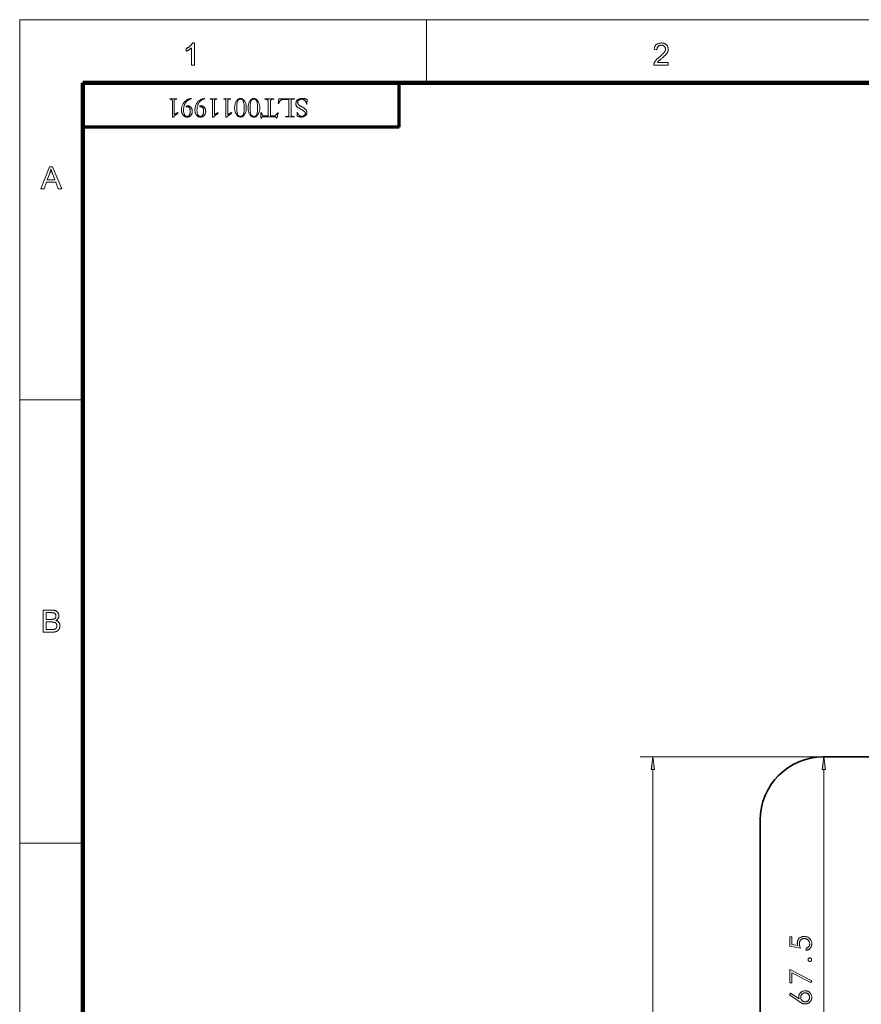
# Model space of a CAD drawing. Extents: x 0 to 1189, y 0 to 841.
# Tile 77 of 132: x 10 to 143, y 675 to 831. Entities that reach past the tile are written whole.
import ezdxf

# ---------------------------------------------------------------- set-up
doc = ezdxf.new("R2010")
doc.units = 0

msp = doc.modelspace()

# ---------------------------------------------------------------- linework, layer by layer
at = {"color": 7, "lineweight": 13}
for p, q in [((10, 831), (1179, 831)), ((10, 831), (10, 10)), ((70, 821.04), (20, 821.04)), ((70, 813.96), (20, 813.96)), ((136.98, 714.46), (108.1, 714.46)), ((110.1, 262.39), (110.1, 712.48)), ((137.17, 648.94), (137.17, 712.48))]:
    msp.add_line(p, q, dxfattribs=at)
at = {"color": 7, "lineweight": 13, "ltscale": 0.25}
for p, q in [((74.31, 821), (74.31, 831)), ((20, 770.92), (10, 770.92)), ((20, 700.83), (10, 700.83))]:
    msp.add_line(p, q, dxfattribs=at)
at = {"color": 7, "lineweight": 13, "ltscale": 0.17717}
for p, q in [((20, 813.96), (20, 821.04)), ((70, 813.96), (70, 821.04))]:
    msp.add_line(p, q, dxfattribs=at)
at = {"color": 7, "lineweight": 100}
for p, q in [((1169, 821), (20, 821)), ((20, 821), (20, 20))]:
    msp.add_line(p, q, dxfattribs=at)
at = {"color": 5, "lineweight": 70, "ltscale": 0.175}
msp.add_line((70, 814), (70, 821), dxfattribs=at)
at = {"color": 5, "lineweight": 70}
msp.add_line((70, 814), (20, 814), dxfattribs=at)
at = {"color": 7, "lineweight": 35}
for p, q in [((425.01, 714.46), (137.08, 714.46)), ((127.08, 270.41), (127.08, 704.46))]:
    msp.add_line(p, q, dxfattribs=at)
at = {"color": 7, "lineweight": 13}
for points in [[(37.62, 823.8), (37.19, 823.8), (37.19, 826.54), (37.16, 826.51), (37.12, 826.48), (37.09, 826.45), (37.05, 826.42), (37.01, 826.4), (36.97, 826.37), (36.92, 826.34), (36.88, 826.31), (36.83, 826.28), (36.78, 826.25), (36.73, 826.22), (36.68, 826.19), (36.63, 826.17), (36.59, 826.14), (36.54, 826.12), (36.5, 826.1), (36.45, 826.08), (36.41, 826.06), (36.37, 826.04), (36.33, 826.03), (36.33, 826.44), (36.4, 826.48), (36.47, 826.51), (36.54, 826.55), (36.6, 826.59), (36.67, 826.63), (36.73, 826.67), (36.79, 826.71), (36.85, 826.76), (36.9, 826.8), (36.96, 826.85), (37.01, 826.9), (37.06, 826.95), (37.11, 826.99), (37.15, 827.04), (37.19, 827.09), (37.23, 827.14), (37.26, 827.18), (37.29, 827.23), (37.32, 827.27), (37.34, 827.32), (37.62, 827.32)], [(112.57, 824.22), (112.57, 823.8), (110.26, 823.8), (110.26, 823.84), (110.26, 823.87), (110.26, 823.9), (110.26, 823.93), (110.27, 823.96), (110.27, 823.99), (110.28, 824.02), (110.29, 824.05), (110.3, 824.07), (110.31, 824.1), (110.33, 824.15), (110.35, 824.2), (110.37, 824.24), (110.39, 824.29), (110.42, 824.34), (110.45, 824.38), (110.48, 824.43), (110.52, 824.48), (110.55, 824.52), (110.59, 824.57), (110.63, 824.62), (110.67, 824.66), (110.72, 824.71), (110.77, 824.76), (110.83, 824.82), (110.89, 824.87), (110.95, 824.92), (111.01, 824.98), (111.08, 825.04), (111.15, 825.1), (111.26, 825.19), (111.37, 825.28), (111.46, 825.36), (111.55, 825.44), (111.63, 825.52), (111.7, 825.59), (111.77, 825.66), (111.83, 825.72), (111.88, 825.78), (111.92, 825.84), (111.96, 825.89), (112, 825.95), (112.03, 826), (112.05, 826.05), (112.07, 826.11), (112.09, 826.16), (112.11, 826.21), (112.12, 826.26), (112.12, 826.31), (112.12, 826.36), (112.12, 826.41), (112.12, 826.46), (112.11, 826.5), (112.09, 826.55), (112.08, 826.59), (112.06, 826.63), (112.03, 826.68), (112.01, 826.71), (111.98, 826.75), (111.94, 826.79), (111.9, 826.82), (111.86, 826.85), (111.82, 826.88), (111.78, 826.9), (111.73, 826.92), (111.68, 826.94), (111.63, 826.95), (111.58, 826.96), (111.52, 826.96), (111.47, 826.96), (111.4, 826.96), (111.35, 826.96), (111.29, 826.95), (111.24, 826.93), (111.19, 826.92), (111.14, 826.9), (111.09, 826.87), (111.05, 826.84), (111.01, 826.81), (110.97, 826.78), (110.93, 826.74), (110.9, 826.7), (110.87, 826.65), (110.85, 826.61), (110.83, 826.56), (110.81, 826.5), (110.8, 826.45), (110.79, 826.39), (110.78, 826.33), (110.78, 826.26), (110.34, 826.31), (110.35, 826.4), (110.37, 826.5), (110.39, 826.58), (110.41, 826.66), (110.45, 826.74), (110.48, 826.82), (110.52, 826.88), (110.57, 826.95), (110.62, 827.01), (110.68, 827.06), (110.74, 827.11), (110.81, 827.15), (110.88, 827.19), (110.95, 827.23), (111.03, 827.25), (111.11, 827.28), (111.19, 827.3), (111.28, 827.31), (111.38, 827.32), (111.47, 827.32), (111.57, 827.32), (111.67, 827.31), (111.76, 827.29), (111.84, 827.27), (111.93, 827.25), (112, 827.22), (112.08, 827.18), (112.15, 827.14), (112.21, 827.09), (112.27, 827.04), (112.33, 826.98), (112.38, 826.92), (112.42, 826.86), (112.46, 826.8), (112.49, 826.73), (112.52, 826.66), (112.54, 826.58), (112.55, 826.51), (112.56, 826.43), (112.57, 826.35), (112.56, 826.31), (112.56, 826.26), (112.56, 826.22), (112.55, 826.18), (112.54, 826.14), (112.53, 826.1), (112.52, 826.06), (112.51, 826.02), (112.5, 825.98), (112.48, 825.93), (112.46, 825.89), (112.44, 825.85), (112.42, 825.81), (112.39, 825.77), (112.37, 825.73), (112.34, 825.68), (112.3, 825.64), (112.27, 825.6), (112.23, 825.55), (112.19, 825.51), (112.15, 825.46), (112.1, 825.41), (112.05, 825.36), (111.99, 825.3), (111.93, 825.24), (111.86, 825.18), (111.79, 825.11), (111.71, 825.04), (111.62, 824.97), (111.53, 824.89), (111.46, 824.83), (111.39, 824.77), (111.32, 824.72), (111.27, 824.66), (111.21, 824.62), (111.17, 824.58), (111.13, 824.54), (111.09, 824.51), (111.06, 824.48), (111.04, 824.45), (111.01, 824.43), (110.99, 824.4), (110.97, 824.38), (110.95, 824.36), (110.94, 824.33), (110.92, 824.31), (110.9, 824.29), (110.88, 824.26), (110.87, 824.24), (110.85, 824.22)], [(33.77, 818.49), (33.82, 818.49), (33.87, 818.49), (33.92, 818.49), (33.97, 818.48), (34.02, 818.48), (34.07, 818.48), (34.13, 818.48), (34.18, 818.48), (34.24, 818.48), (34.3, 818.48), (34.36, 818.48), (34.41, 818.48), (34.47, 818.48), (34.53, 818.48), (34.58, 818.48), (34.63, 818.48), (34.68, 818.49), (34.73, 818.49), (34.78, 818.49), (34.83, 818.49), (34.83, 818.42), (34.59, 818.38), (34.56, 818.37), (34.54, 818.36), (34.51, 818.35), (34.49, 818.34), (34.47, 818.32), (34.46, 818.3), (34.45, 818.28), (34.44, 818.26), (34.44, 818.23), (34.43, 818.2), (34.43, 815.97), (34.97, 816.32), (35.04, 816.23), (34.97, 816.19), (34.91, 816.14), (34.84, 816.09), (34.77, 816.03), (34.69, 815.97), (34.62, 815.91), (34.54, 815.84), (34.46, 815.77), (34.37, 815.69), (34.29, 815.61), (34.14, 815.61), (34.14, 818.2), (34.13, 818.23), (34.13, 818.26), (34.12, 818.28), (34.11, 818.31), (34.1, 818.33), (34.08, 818.34), (34.06, 818.36), (34.03, 818.37), (34.01, 818.38), (33.98, 818.38), (33.77, 818.42)], [(36.31, 817.31), (36.34, 817.33), (36.36, 817.34), (36.39, 817.35), (36.42, 817.36), (36.44, 817.36), (36.47, 817.37), (36.5, 817.37), (36.52, 817.38), (36.55, 817.38), (36.58, 817.38), (36.64, 817.38), (36.69, 817.37), (36.75, 817.36), (36.8, 817.34), (36.85, 817.32), (36.9, 817.29), (36.95, 817.26), (37, 817.22), (37.04, 817.18), (37.08, 817.13), (37.13, 817.08), (37.16, 817.02), (37.19, 816.97), (37.22, 816.91), (37.25, 816.85), (37.26, 816.78), (37.28, 816.72), (37.29, 816.65), (37.3, 816.58), (37.3, 816.51), (37.3, 816.43), (37.29, 816.36), (37.28, 816.29), (37.26, 816.22), (37.24, 816.16), (37.21, 816.09), (37.18, 816.03), (37.14, 815.98), (37.1, 815.92), (37.05, 815.87), (37, 815.82), (36.95, 815.77), (36.9, 815.73), (36.84, 815.7), (36.78, 815.67), (36.72, 815.65), (36.66, 815.63), (36.6, 815.62), (36.53, 815.61), (36.46, 815.61), (36.38, 815.61), (36.31, 815.62), (36.24, 815.63), (36.17, 815.66), (36.11, 815.68), (36.05, 815.72), (35.99, 815.76), (35.93, 815.81), (35.88, 815.86), (35.83, 815.92), (35.78, 815.98), (35.74, 816.05), (35.71, 816.12), (35.68, 816.2), (35.65, 816.28), (35.63, 816.36), (35.61, 816.45), (35.6, 816.54), (35.59, 816.63), (35.59, 816.73), (35.59, 816.87), (35.61, 817), (35.63, 817.13), (35.66, 817.26), (35.7, 817.38), (35.74, 817.51), (35.8, 817.62), (35.86, 817.73), (35.94, 817.84), (36.02, 817.95), (36.1, 818.05), (36.2, 818.14), (36.29, 818.22), (36.4, 818.3), (36.5, 818.36), (36.62, 818.42), (36.73, 818.47), (36.86, 818.51), (36.98, 818.54), (37.11, 818.57), (37.13, 818.47), (37.02, 818.44), (36.91, 818.41), (36.81, 818.37), (36.71, 818.32), (36.62, 818.26), (36.53, 818.2), (36.45, 818.13), (36.37, 818.05), (36.3, 817.97), (36.23, 817.87), (36.17, 817.78), (36.12, 817.67), (36.07, 817.57), (36.03, 817.45), (35.99, 817.34), (35.96, 817.22), (35.94, 817.09), (35.92, 816.96), (35.91, 816.83), (35.91, 816.69), (35.91, 816.6), (35.92, 816.51), (35.92, 816.42), (35.94, 816.35), (35.95, 816.27), (35.97, 816.2), (35.99, 816.13), (36.01, 816.07), (36.04, 816.01), (36.07, 815.96), (36.1, 815.91), (36.14, 815.87), (36.17, 815.83), (36.21, 815.8), (36.26, 815.77), (36.3, 815.75), (36.35, 815.73), (36.39, 815.72), (36.45, 815.71), (36.5, 815.71), (36.54, 815.71), (36.58, 815.72), (36.62, 815.73), (36.65, 815.74), (36.69, 815.76), (36.72, 815.79), (36.75, 815.82), (36.78, 815.85), (36.81, 815.89), (36.84, 815.94), (36.86, 815.98), (36.88, 816.04), (36.9, 816.09), (36.92, 816.15), (36.94, 816.2), (36.95, 816.27), (36.96, 816.33), (36.96, 816.4), (36.97, 816.47), (36.97, 816.55), (36.97, 816.61), (36.96, 816.67), (36.96, 816.72), (36.95, 816.78), (36.94, 816.83), (36.92, 816.88), (36.91, 816.92), (36.89, 816.97), (36.87, 817.01), (36.84, 817.05), (36.82, 817.09), (36.79, 817.12), (36.76, 817.15), (36.73, 817.17), (36.7, 817.19), (36.66, 817.21), (36.62, 817.22), (36.59, 817.23), (36.55, 817.24), (36.51, 817.24), (36.49, 817.24), (36.48, 817.24), (36.46, 817.24), (36.45, 817.24), (36.43, 817.23), (36.42, 817.23), (36.4, 817.23), (36.39, 817.23), (36.37, 817.22), (36.35, 817.22)], [(38.43, 817.31), (38.46, 817.33), (38.49, 817.34), (38.51, 817.35), (38.54, 817.36), (38.57, 817.36), (38.59, 817.37), (38.62, 817.37), (38.65, 817.38), (38.67, 817.38), (38.7, 817.38), (38.76, 817.38), (38.81, 817.37), (38.87, 817.36), (38.92, 817.34), (38.97, 817.32), (39.02, 817.29), (39.07, 817.26), (39.12, 817.22), (39.16, 817.18), (39.21, 817.13), (39.25, 817.08), (39.28, 817.02), (39.32, 816.97), (39.34, 816.91), (39.37, 816.85), (39.39, 816.78), (39.4, 816.72), (39.41, 816.65), (39.42, 816.58), (39.42, 816.51), (39.42, 816.43), (39.41, 816.36), (39.4, 816.29), (39.38, 816.22), (39.36, 816.16), (39.33, 816.09), (39.3, 816.03), (39.26, 815.98), (39.22, 815.92), (39.18, 815.87), (39.13, 815.82), (39.08, 815.77), (39.02, 815.73), (38.96, 815.7), (38.91, 815.67), (38.85, 815.65), (38.78, 815.63), (38.72, 815.62), (38.65, 815.61), (38.58, 815.61), (38.51, 815.61), (38.43, 815.62), (38.36, 815.63), (38.29, 815.66), (38.23, 815.68), (38.17, 815.72), (38.11, 815.76), (38.05, 815.81), (38, 815.86), (37.95, 815.92), (37.91, 815.98), (37.86, 816.05), (37.83, 816.12), (37.8, 816.2), (37.77, 816.28), (37.75, 816.36), (37.73, 816.45), (37.72, 816.54), (37.71, 816.63), (37.71, 816.73), (37.72, 816.87), (37.73, 817), (37.75, 817.13), (37.78, 817.26), (37.82, 817.38), (37.86, 817.51), (37.92, 817.62), (37.98, 817.73), (38.06, 817.84), (38.14, 817.95), (38.23, 818.05), (38.32, 818.14), (38.42, 818.22), (38.52, 818.3), (38.63, 818.36), (38.74, 818.42), (38.86, 818.47), (38.98, 818.51), (39.1, 818.54), (39.24, 818.57), (39.25, 818.47), (39.14, 818.44), (39.03, 818.41), (38.93, 818.37), (38.83, 818.32), (38.74, 818.26), (38.65, 818.2), (38.57, 818.13), (38.5, 818.05), (38.42, 817.97), (38.36, 817.87), (38.29, 817.78), (38.24, 817.67), (38.19, 817.57), (38.15, 817.45), (38.11, 817.34), (38.08, 817.22), (38.06, 817.09), (38.05, 816.96), (38.04, 816.83), (38.03, 816.69), (38.03, 816.6), (38.04, 816.51), (38.05, 816.42), (38.06, 816.35), (38.07, 816.27), (38.09, 816.2), (38.11, 816.13), (38.13, 816.07), (38.16, 816.01), (38.19, 815.96), (38.22, 815.91), (38.26, 815.87), (38.3, 815.83), (38.34, 815.8), (38.38, 815.77), (38.42, 815.75), (38.47, 815.73), (38.52, 815.72), (38.57, 815.71), (38.62, 815.71), (38.66, 815.71), (38.7, 815.72), (38.74, 815.73), (38.77, 815.74), (38.81, 815.76), (38.84, 815.79), (38.87, 815.82), (38.9, 815.85), (38.93, 815.89), (38.96, 815.94), (38.98, 815.98), (39.01, 816.04), (39.03, 816.09), (39.04, 816.15), (39.06, 816.2), (39.07, 816.27), (39.08, 816.33), (39.09, 816.4), (39.09, 816.47), (39.09, 816.55), (39.09, 816.61), (39.09, 816.67), (39.08, 816.72), (39.07, 816.78), (39.06, 816.83), (39.05, 816.88), (39.03, 816.92), (39.01, 816.97), (38.99, 817.01), (38.96, 817.05), (38.94, 817.09), (38.91, 817.12), (38.88, 817.15), (38.85, 817.17), (38.82, 817.19), (38.78, 817.21), (38.75, 817.22), (38.71, 817.23), (38.67, 817.24), (38.63, 817.24), (38.61, 817.24), (38.6, 817.24), (38.59, 817.24), (38.57, 817.24), (38.55, 817.23), (38.54, 817.23), (38.52, 817.23), (38.51, 817.23), (38.49, 817.22), (38.48, 817.22)], [(40.14, 818.49), (40.18, 818.49), (40.23, 818.49), (40.28, 818.49), (40.33, 818.48), (40.39, 818.48), (40.44, 818.48), (40.49, 818.48), (40.55, 818.48), (40.61, 818.48), (40.67, 818.48), (40.72, 818.48), (40.78, 818.48), (40.84, 818.48), (40.89, 818.48), (40.95, 818.48), (41, 818.48), (41.05, 818.49), (41.1, 818.49), (41.15, 818.49), (41.2, 818.49), (41.2, 818.42), (40.96, 818.38), (40.93, 818.37), (40.9, 818.36), (40.88, 818.35), (40.86, 818.34), (40.84, 818.32), (40.83, 818.3), (40.82, 818.28), (40.81, 818.26), (40.8, 818.23), (40.8, 818.2), (40.8, 815.97), (41.34, 816.32), (41.4, 816.23), (41.34, 816.19), (41.27, 816.14), (41.2, 816.09), (41.13, 816.03), (41.06, 815.97), (40.98, 815.91), (40.9, 815.84), (40.82, 815.77), (40.74, 815.69), (40.65, 815.61), (40.5, 815.61), (40.5, 818.2), (40.5, 818.23), (40.5, 818.26), (40.49, 818.28), (40.48, 818.31), (40.46, 818.33), (40.45, 818.34), (40.43, 818.36), (40.4, 818.37), (40.37, 818.38), (40.34, 818.38), (40.14, 818.42)], [(42.26, 818.49), (42.31, 818.49), (42.35, 818.49), (42.4, 818.49), (42.46, 818.48), (42.51, 818.48), (42.56, 818.48), (42.62, 818.48), (42.67, 818.48), (42.73, 818.48), (42.79, 818.48), (42.85, 818.48), (42.9, 818.48), (42.96, 818.48), (43.01, 818.48), (43.07, 818.48), (43.12, 818.48), (43.17, 818.49), (43.22, 818.49), (43.27, 818.49), (43.32, 818.49), (43.32, 818.42), (43.08, 818.38), (43.05, 818.37), (43.02, 818.36), (43, 818.35), (42.98, 818.34), (42.96, 818.32), (42.95, 818.3), (42.94, 818.28), (42.93, 818.26), (42.93, 818.23), (42.92, 818.2), (42.92, 815.97), (43.46, 816.32), (43.53, 816.23), (43.46, 816.19), (43.4, 816.14), (43.33, 816.09), (43.26, 816.03), (43.18, 815.97), (43.11, 815.91), (43.03, 815.84), (42.94, 815.77), (42.86, 815.69), (42.77, 815.61), (42.62, 815.61), (42.62, 818.2), (42.62, 818.23), (42.62, 818.26), (42.61, 818.28), (42.6, 818.31), (42.59, 818.33), (42.57, 818.34), (42.55, 818.36), (42.52, 818.37), (42.5, 818.38), (42.47, 818.38), (42.26, 818.42)], [(44.91, 815.61), (44.84, 815.61), (44.77, 815.62), (44.7, 815.64), (44.63, 815.67), (44.56, 815.71), (44.5, 815.76), (44.44, 815.81), (44.38, 815.88), (44.32, 815.95), (44.27, 816.03), (44.21, 816.12), (44.17, 816.21), (44.13, 816.3), (44.09, 816.4), (44.06, 816.5), (44.04, 816.61), (44.02, 816.72), (44, 816.84), (43.99, 816.96), (43.99, 817.08), (43.99, 817.2), (44, 817.32), (44.02, 817.44), (44.04, 817.55), (44.06, 817.66), (44.09, 817.76), (44.13, 817.86), (44.17, 817.95), (44.21, 818.04), (44.27, 818.13), (44.32, 818.21), (44.38, 818.28), (44.44, 818.34), (44.5, 818.4), (44.56, 818.45), (44.63, 818.48), (44.7, 818.51), (44.77, 818.54), (44.84, 818.55), (44.91, 818.55), (44.99, 818.55), (45.06, 818.54), (45.12, 818.51), (45.19, 818.49), (45.26, 818.45), (45.32, 818.4), (45.38, 818.35), (45.44, 818.28), (45.5, 818.21), (45.56, 818.13), (45.61, 818.05), (45.66, 817.96), (45.7, 817.86), (45.74, 817.76), (45.77, 817.66), (45.79, 817.55), (45.81, 817.44), (45.83, 817.33), (45.83, 817.21), (45.84, 817.08), (45.83, 816.96), (45.83, 816.84), (45.81, 816.72), (45.79, 816.61), (45.77, 816.5), (45.74, 816.4), (45.7, 816.3), (45.66, 816.21), (45.62, 816.12), (45.56, 816.03), (45.51, 815.95), (45.45, 815.88), (45.39, 815.81), (45.33, 815.76), (45.26, 815.71), (45.2, 815.67), (45.13, 815.64), (45.06, 815.62), (44.99, 815.61)], [(44.91, 818.45), (44.85, 818.44), (44.79, 818.43), (44.73, 818.42), (44.68, 818.39), (44.63, 818.36), (44.59, 818.33), (44.55, 818.29), (44.51, 818.24), (44.48, 818.18), (44.45, 818.12), (44.43, 818.05), (44.4, 817.97), (44.38, 817.88), (44.37, 817.79), (44.35, 817.69), (44.34, 817.58), (44.33, 817.47), (44.33, 817.35), (44.32, 817.22), (44.32, 817.08), (44.32, 816.95), (44.33, 816.82), (44.33, 816.69), (44.34, 816.58), (44.35, 816.47), (44.37, 816.37), (44.38, 816.28), (44.4, 816.19), (44.43, 816.12), (44.45, 816.05), (44.48, 815.98), (44.51, 815.92), (44.55, 815.87), (44.59, 815.83), (44.63, 815.79), (44.68, 815.76), (44.73, 815.74), (44.79, 815.72), (44.85, 815.71), (44.91, 815.71), (44.98, 815.71), (45.04, 815.72), (45.1, 815.74), (45.15, 815.76), (45.2, 815.79), (45.24, 815.83), (45.28, 815.87), (45.32, 815.92), (45.35, 815.98), (45.38, 816.05), (45.4, 816.12), (45.42, 816.19), (45.44, 816.28), (45.46, 816.37), (45.48, 816.47), (45.49, 816.58), (45.5, 816.69), (45.5, 816.82), (45.51, 816.95), (45.51, 817.08), (45.5, 817.34), (45.48, 817.57), (45.45, 817.78), (45.41, 817.96), (45.36, 818.11), (45.29, 818.23), (45.22, 818.33), (45.13, 818.39), (45.03, 818.43)], [(47.04, 815.61), (46.96, 815.61), (46.89, 815.62), (46.82, 815.64), (46.75, 815.67), (46.69, 815.71), (46.62, 815.76), (46.56, 815.81), (46.5, 815.88), (46.44, 815.95), (46.39, 816.03), (46.34, 816.12), (46.29, 816.21), (46.25, 816.3), (46.21, 816.4), (46.18, 816.5), (46.16, 816.61), (46.14, 816.72), (46.12, 816.84), (46.12, 816.96), (46.11, 817.08), (46.12, 817.2), (46.12, 817.32), (46.14, 817.44), (46.16, 817.55), (46.18, 817.66), (46.21, 817.76), (46.25, 817.86), (46.29, 817.95), (46.34, 818.04), (46.39, 818.13), (46.44, 818.21), (46.5, 818.28), (46.56, 818.34), (46.62, 818.4), (46.69, 818.45), (46.75, 818.48), (46.82, 818.51), (46.89, 818.54), (46.96, 818.55), (47.04, 818.55), (47.11, 818.55), (47.18, 818.54), (47.25, 818.51), (47.31, 818.49), (47.38, 818.45), (47.44, 818.4), (47.5, 818.35), (47.56, 818.28), (47.62, 818.21), (47.68, 818.13), (47.73, 818.05), (47.78, 817.96), (47.82, 817.86), (47.86, 817.76), (47.89, 817.66), (47.91, 817.55), (47.93, 817.44), (47.95, 817.33), (47.96, 817.21), (47.96, 817.08), (47.96, 816.96), (47.95, 816.84), (47.94, 816.72), (47.92, 816.61), (47.89, 816.5), (47.86, 816.4), (47.83, 816.3), (47.78, 816.21), (47.74, 816.12), (47.69, 816.03), (47.63, 815.95), (47.57, 815.88), (47.51, 815.81), (47.45, 815.76), (47.39, 815.71), (47.32, 815.67), (47.25, 815.64), (47.18, 815.62), (47.11, 815.61)], [(47.04, 818.45), (46.97, 818.44), (46.91, 818.43), (46.85, 818.42), (46.8, 818.39), (46.75, 818.36), (46.71, 818.33), (46.67, 818.29), (46.63, 818.24), (46.6, 818.18), (46.57, 818.12), (46.55, 818.05), (46.53, 817.97), (46.51, 817.88), (46.49, 817.79), (46.48, 817.69), (46.46, 817.58), (46.46, 817.47), (46.45, 817.35), (46.45, 817.22), (46.44, 817.08), (46.45, 816.95), (46.45, 816.82), (46.46, 816.69), (46.46, 816.58), (46.48, 816.47), (46.49, 816.37), (46.51, 816.28), (46.53, 816.19), (46.55, 816.12), (46.57, 816.05), (46.6, 815.98), (46.63, 815.92), (46.67, 815.87), (46.71, 815.83), (46.75, 815.79), (46.8, 815.76), (46.85, 815.74), (46.91, 815.72), (46.97, 815.71), (47.04, 815.71), (47.1, 815.71), (47.16, 815.72), (47.22, 815.74), (47.27, 815.76), (47.32, 815.79), (47.36, 815.83), (47.4, 815.87), (47.44, 815.92), (47.47, 815.98), (47.5, 816.05), (47.53, 816.12), (47.55, 816.19), (47.57, 816.28), (47.58, 816.37), (47.6, 816.47), (47.61, 816.58), (47.62, 816.69), (47.62, 816.82), (47.63, 816.95), (47.63, 817.08), (47.62, 817.34), (47.61, 817.57), (47.58, 817.78), (47.53, 817.96), (47.48, 818.11), (47.42, 818.23), (47.34, 818.33), (47.25, 818.39), (47.15, 818.43)], [(50.7, 815.56), (50.7, 815.53), (50.69, 815.51), (50.68, 815.5), (50.68, 815.48), (50.67, 815.47), (50.66, 815.46), (50.66, 815.45), (50.65, 815.44), (50.64, 815.44), (50.63, 815.44), (50.63, 815.44), (50.62, 815.44), (50.61, 815.45), (50.61, 815.46), (50.6, 815.46), (50.59, 815.47), (50.58, 815.49), (50.57, 815.5), (50.56, 815.52), (50.55, 815.54), (50.54, 815.55), (50.53, 815.57), (50.52, 815.58), (50.52, 815.59), (50.51, 815.6), (50.5, 815.61), (50.49, 815.62), (50.49, 815.63), (50.48, 815.63), (50.47, 815.64), (50.46, 815.64), (50.45, 815.64), (50.44, 815.64), (50.43, 815.65), (50.42, 815.65), (50.4, 815.65), (50.39, 815.65), (50.37, 815.65), (50.35, 815.65), (50.33, 815.65), (48.58, 815.65), (48.55, 815.65), (48.52, 815.65), (48.49, 815.65), (48.47, 815.65), (48.45, 815.65), (48.42, 815.64), (48.41, 815.64), (48.39, 815.64), (48.38, 815.63), (48.37, 815.63), (48.36, 815.62), (48.35, 815.61), (48.34, 815.6), (48.33, 815.59), (48.32, 815.58), (48.31, 815.57), (48.3, 815.55), (48.29, 815.54), (48.28, 815.52), (48.27, 815.5), (48.27, 815.49), (48.26, 815.48), (48.25, 815.47), (48.25, 815.46), (48.24, 815.45), (48.23, 815.44), (48.23, 815.44), (48.22, 815.44), (48.21, 815.44), (48.2, 815.43), (48.19, 815.44), (48.18, 815.44), (48.17, 815.44), (48.17, 815.45), (48.16, 815.46), (48.15, 815.47), (48.15, 815.48), (48.15, 815.49), (48.15, 815.51), (48.15, 815.53), (48.15, 816.24), (48.15, 816.25), (48.16, 816.27), (48.16, 816.28), (48.16, 816.29), (48.16, 816.29), (48.17, 816.3), (48.17, 816.31), (48.18, 816.31), (48.18, 816.31), (48.19, 816.31), (48.2, 816.31), (48.21, 816.31), (48.22, 816.3), (48.23, 816.29), (48.24, 816.28), (48.24, 816.27), (48.25, 816.25), (48.26, 816.23), (48.27, 816.21), (48.27, 816.18), (48.28, 816.14), (48.29, 816.1), (48.3, 816.06), (48.32, 816.03), (48.33, 815.99), (48.34, 815.96), (48.35, 815.94), (48.37, 815.91), (48.38, 815.89), (48.39, 815.87), (48.41, 815.86), (48.43, 815.84), (48.45, 815.83), (48.48, 815.82), (48.51, 815.81), (48.54, 815.8), (48.58, 815.8), (48.62, 815.79), (48.66, 815.79), (48.71, 815.79), (49.27, 815.79), (49.27, 818.12), (49.27, 818.14), (49.27, 818.16), (49.27, 818.18), (49.27, 818.2), (49.26, 818.22), (49.26, 818.24), (49.26, 818.25), (49.25, 818.26), (49.25, 818.27), (49.24, 818.28), (49.24, 818.29), (49.23, 818.3), (49.22, 818.3), (49.21, 818.31), (49.2, 818.32), (49.18, 818.32), (49.17, 818.33), (49.15, 818.33), (49.14, 818.34), (49.12, 818.34), (48.77, 818.42), (48.77, 818.49), (48.82, 818.49), (48.87, 818.49), (48.93, 818.49), (48.99, 818.48), (49.06, 818.48), (49.13, 818.48), (49.21, 818.48), (49.29, 818.48), (49.38, 818.48), (49.47, 818.48), (49.59, 818.48), (49.69, 818.48), (49.79, 818.48), (49.87, 818.48), (49.95, 818.48), (50.01, 818.48), (50.07, 818.49), (50.11, 818.49), (50.15, 818.49), (50.18, 818.49), (50.18, 818.42), (49.86, 818.36), (49.83, 818.35), (49.81, 818.35), (49.79, 818.34), (49.77, 818.33), (49.75, 818.32), (49.74, 818.32), (49.72, 818.31), (49.71, 818.3), (49.7, 818.29), (49.69, 818.28), (49.68, 818.27), (49.67, 818.26), (49.67, 818.24), (49.66, 818.23), (49.66, 818.21), (49.65, 818.19), (49.65, 818.18), (49.65, 818.16), (49.65, 818.14), (49.65, 818.11), (49.65, 815.79), (50.2, 815.79), (50.23, 815.79), (50.26, 815.79), (50.29, 815.79), (50.31, 815.8), (50.34, 815.8), (50.36, 815.81), (50.39, 815.82), (50.41, 815.83), (50.43, 815.84), (50.45, 815.86), (50.47, 815.87), (50.49, 815.89), (50.51, 815.92), (50.54, 815.94), (50.57, 815.97), (50.59, 816.01), (50.62, 816.05), (50.66, 816.09), (50.69, 816.14), (50.72, 816.19), (50.74, 816.21), (50.76, 816.23), (50.77, 816.25), (50.78, 816.26), (50.79, 816.27), (50.81, 816.28), (50.82, 816.29), (50.83, 816.3), (50.83, 816.3), (50.84, 816.3), (50.85, 816.3), (50.85, 816.3), (50.85, 816.3), (50.86, 816.3), (50.86, 816.29), (50.86, 816.29), (50.86, 816.28), (50.86, 816.27), (50.86, 816.26), (50.86, 816.25), (50.86, 816.24), (50.86, 816.23), (50.86, 816.22), (50.86, 816.21), (50.86, 816.19), (50.86, 816.18), (50.85, 816.16), (50.85, 816.14), (50.85, 816.13), (50.84, 816.11)], [(52.54, 818.28), (52.54, 818.29), (52.54, 818.3), (52.54, 818.31), (52.54, 818.32), (52.54, 818.33), (52.54, 818.34), (52.53, 818.34), (52.53, 818.35), (52.53, 818.36), (52.52, 818.36), (52.52, 818.37), (52.51, 818.38), (52.51, 818.38), (52.5, 818.38), (52.49, 818.39), (52.48, 818.39), (52.46, 818.39), (52.45, 818.39), (52.43, 818.39), (52.42, 818.39), (52, 818.39), (51.92, 818.39), (51.85, 818.39), (51.78, 818.39), (51.72, 818.39), (51.67, 818.38), (51.62, 818.38), (51.57, 818.37), (51.53, 818.37), (51.5, 818.36), (51.47, 818.35), (51.44, 818.34), (51.41, 818.33), (51.38, 818.32), (51.36, 818.3), (51.33, 818.29), (51.3, 818.27), (51.27, 818.24), (51.25, 818.22), (51.22, 818.19), (51.19, 818.16), (51.16, 818.13), (51.13, 818.1), (51.11, 818.06), (51.08, 818.03), (51.06, 817.99), (51.03, 817.94), (51.01, 817.9), (50.98, 817.85), (50.96, 817.81), (50.94, 817.76), (50.87, 817.76), (51, 818.5), (51.08, 818.49), (51.17, 818.49), (51.27, 818.49), (51.37, 818.49), (51.49, 818.48), (51.62, 818.48), (51.75, 818.48), (51.9, 818.48), (52.05, 818.48), (52.22, 818.48), (52.4, 818.48), (52.56, 818.48), (52.72, 818.48), (52.86, 818.48), (52.99, 818.48), (53.1, 818.49), (53.21, 818.49), (53.3, 818.49), (53.37, 818.49), (53.44, 818.5), (53.44, 818.43), (53.03, 818.38), (53.01, 818.37), (52.99, 818.37), (52.97, 818.36), (52.95, 818.35), (52.94, 818.35), (52.93, 818.34), (52.92, 818.32), (52.91, 818.31), (52.91, 818.3), (52.91, 818.28), (52.91, 815.91), (52.91, 815.9), (52.91, 815.88), (52.91, 815.87), (52.91, 815.86), (52.92, 815.84), (52.92, 815.83), (52.92, 815.82), (52.93, 815.82), (52.93, 815.81), (52.94, 815.8), (52.95, 815.8), (52.95, 815.79), (52.96, 815.79), (52.97, 815.79), (52.98, 815.78), (52.99, 815.78), (53, 815.78), (53.01, 815.77), (53.02, 815.77), (53.03, 815.77), (53.38, 815.71), (53.38, 815.64), (53.32, 815.64), (53.26, 815.64), (53.19, 815.65), (53.11, 815.65), (53.02, 815.65), (52.92, 815.65), (52.82, 815.65), (52.7, 815.65), (52.58, 815.65), (52.44, 815.65), (52.39, 815.65), (52.34, 815.65), (52.29, 815.65), (52.24, 815.65), (52.2, 815.65), (52.16, 815.65), (52.12, 815.65), (52.09, 815.64), (52.06, 815.64), (52.04, 815.64), (52.04, 815.71), (52.43, 815.77), (52.44, 815.77), (52.45, 815.77), (52.46, 815.78), (52.47, 815.78), (52.48, 815.78), (52.49, 815.78), (52.5, 815.79), (52.51, 815.79), (52.51, 815.79), (52.52, 815.8), (52.52, 815.8), (52.53, 815.81), (52.53, 815.82), (52.53, 815.83), (52.54, 815.84), (52.54, 815.85), (52.54, 815.86), (52.54, 815.88), (52.54, 815.9), (52.54, 815.91)], [(53.95, 816.32), (53.98, 816.21), (54.02, 816.11), (54.06, 816.02), (54.12, 815.94), (54.18, 815.88), (54.25, 815.82), (54.33, 815.78), (54.41, 815.75), (54.5, 815.73), (54.6, 815.73), (54.65, 815.73), (54.7, 815.73), (54.74, 815.74), (54.79, 815.75), (54.83, 815.76), (54.87, 815.78), (54.91, 815.8), (54.94, 815.82), (54.98, 815.84), (55.01, 815.87), (55.04, 815.9), (55.07, 815.93), (55.1, 815.96), (55.12, 815.99), (55.14, 816.02), (55.15, 816.06), (55.16, 816.09), (55.17, 816.13), (55.18, 816.16), (55.18, 816.2), (55.18, 816.23), (55.17, 816.26), (55.16, 816.29), (55.16, 816.32), (55.14, 816.34), (55.13, 816.37), (55.11, 816.4), (55.09, 816.42), (55.07, 816.45), (55.04, 816.48), (55.01, 816.5), (54.98, 816.53), (54.94, 816.56), (54.89, 816.59), (54.84, 816.62), (54.78, 816.66), (54.72, 816.7), (54.65, 816.74), (54.57, 816.78), (54.49, 816.82), (54.41, 816.86), (54.33, 816.91), (54.25, 816.95), (54.18, 816.99), (54.12, 817.03), (54.06, 817.07), (54, 817.1), (53.95, 817.14), (53.91, 817.17), (53.87, 817.21), (53.83, 817.24), (53.8, 817.28), (53.77, 817.32), (53.74, 817.37), (53.72, 817.42), (53.71, 817.47), (53.69, 817.52), (53.68, 817.58), (53.68, 817.64), (53.67, 817.71), (53.68, 817.78), (53.69, 817.85), (53.7, 817.92), (53.72, 817.99), (53.74, 818.05), (53.77, 818.11), (53.8, 818.17), (53.84, 818.22), (53.89, 818.27), (53.94, 818.32), (53.99, 818.36), (54.05, 818.4), (54.12, 818.44), (54.18, 818.47), (54.26, 818.49), (54.33, 818.51), (54.41, 818.53), (54.5, 818.54), (54.59, 818.55), (54.68, 818.55), (54.77, 818.55), (54.85, 818.54), (54.94, 818.53), (55.02, 818.52), (55.1, 818.5), (55.18, 818.48), (55.26, 818.45), (55.33, 818.42), (55.41, 818.38), (55.48, 818.34), (55.43, 817.67), (55.37, 817.67), (55.36, 817.73), (55.34, 817.79), (55.33, 817.86), (55.3, 817.91), (55.28, 817.97), (55.25, 818.02), (55.22, 818.08), (55.18, 818.12), (55.14, 818.17), (55.1, 818.22), (55.05, 818.26), (55, 818.29), (54.95, 818.32), (54.9, 818.35), (54.85, 818.38), (54.8, 818.4), (54.75, 818.41), (54.69, 818.42), (54.64, 818.43), (54.58, 818.43), (54.53, 818.43), (54.48, 818.42), (54.43, 818.42), (54.38, 818.4), (54.34, 818.39), (54.29, 818.37), (54.25, 818.35), (54.21, 818.33), (54.17, 818.3), (54.13, 818.27), (54.1, 818.24), (54.07, 818.21), (54.04, 818.17), (54.02, 818.13), (54, 818.1), (53.98, 818.06), (53.97, 818.02), (53.96, 817.98), (53.95, 817.94), (53.95, 817.89), (53.95, 817.85), (53.96, 817.81), (53.96, 817.78), (53.97, 817.74), (53.99, 817.71), (54, 817.68), (54.02, 817.64), (54.04, 817.61), (54.07, 817.58), (54.1, 817.56), (54.13, 817.53), (54.16, 817.5), (54.2, 817.47), (54.25, 817.44), (54.29, 817.41), (54.34, 817.38), (54.4, 817.35), (54.46, 817.31), (54.52, 817.28), (54.58, 817.24), (54.68, 817.2), (54.76, 817.15), (54.84, 817.1), (54.92, 817.06), (54.98, 817.01), (55.05, 816.97), (55.1, 816.92), (55.15, 816.88), (55.2, 816.84), (55.24, 816.8), (55.28, 816.76), (55.31, 816.72), (55.33, 816.68), (55.36, 816.63), (55.38, 816.59), (55.4, 816.54), (55.41, 816.49), (55.42, 816.44), (55.42, 816.4), (55.43, 816.34), (55.42, 816.28), (55.42, 816.22), (55.4, 816.16), (55.39, 816.11), (55.36, 816.05), (55.34, 816), (55.3, 815.95), (55.27, 815.9), (55.22, 815.86), (55.18, 815.81), (55.13, 815.78), (55.07, 815.74), (55.01, 815.71), (54.95, 815.68), (54.89, 815.66), (54.82, 815.64), (54.76, 815.63), (54.68, 815.61), (54.61, 815.61), (54.53, 815.61), (54.45, 815.61), (54.38, 815.61), (54.3, 815.62), (54.23, 815.64), (54.17, 815.66), (54.1, 815.68), (54.04, 815.7), (53.98, 815.73), (53.93, 815.77), (53.87, 815.81), (53.89, 816.32)], [(13.36, 804.26), (14.71, 807.76), (15.21, 807.76), (16.64, 804.26), (16.11, 804.26), (15.7, 805.32), (14.24, 805.32), (13.85, 804.26)], [(14.37, 805.7), (15.56, 805.7), (15.19, 806.67), (15.16, 806.76), (15.13, 806.84), (15.1, 806.92), (15.07, 807), (15.05, 807.07), (15.02, 807.14), (15, 807.21), (14.98, 807.28), (14.96, 807.34), (14.95, 807.4), (14.93, 807.33), (14.92, 807.26), (14.9, 807.19), (14.88, 807.13), (14.86, 807.06), (14.85, 806.99), (14.82, 806.93), (14.8, 806.86), (14.78, 806.79), (14.76, 806.73)], [(13.73, 734.18), (13.73, 737.68), (15.04, 737.68), (15.12, 737.68), (15.19, 737.68), (15.27, 737.67), (15.34, 737.66), (15.4, 737.65), (15.46, 737.64), (15.52, 737.63), (15.58, 737.61), (15.63, 737.59), (15.68, 737.57), (15.73, 737.55), (15.78, 737.53), (15.82, 737.5), (15.86, 737.47), (15.9, 737.44), (15.94, 737.4), (15.97, 737.37), (16, 737.33), (16.04, 737.29), (16.06, 737.25), (16.09, 737.2), (16.11, 737.16), (16.13, 737.11), (16.15, 737.07), (16.17, 737.02), (16.18, 736.97), (16.19, 736.93), (16.2, 736.88), (16.2, 736.83), (16.2, 736.78), (16.2, 736.74), (16.2, 736.7), (16.19, 736.65), (16.18, 736.61), (16.17, 736.57), (16.16, 736.52), (16.14, 736.48), (16.12, 736.44), (16.1, 736.4), (16.08, 736.36), (16.05, 736.32), (16.03, 736.29), (15.99, 736.25), (15.96, 736.22), (15.93, 736.18), (15.89, 736.15), (15.85, 736.12), (15.8, 736.09), (15.76, 736.07), (15.71, 736.04), (15.77, 736.02), (15.83, 736), (15.89, 735.97), (15.94, 735.95), (15.99, 735.92), (16.04, 735.88), (16.08, 735.85), (16.13, 735.81), (16.16, 735.77), (16.2, 735.72), (16.23, 735.68), (16.26, 735.63), (16.29, 735.58), (16.31, 735.53), (16.33, 735.48), (16.34, 735.43), (16.36, 735.37), (16.36, 735.31), (16.37, 735.25), (16.37, 735.19), (16.37, 735.15), (16.37, 735.1), (16.36, 735.05), (16.35, 735), (16.34, 734.96), (16.33, 734.91), (16.32, 734.87), (16.3, 734.82), (16.29, 734.78), (16.27, 734.74), (16.25, 734.7), (16.22, 734.66), (16.2, 734.62), (16.18, 734.58), (16.15, 734.55), (16.12, 734.52), (16.1, 734.49), (16.07, 734.46), (16.04, 734.44), (16.01, 734.41), (15.98, 734.39), (15.95, 734.37), (15.91, 734.35), (15.88, 734.33), (15.84, 734.31), (15.8, 734.29), (15.76, 734.28), (15.72, 734.26), (15.67, 734.25), (15.63, 734.24), (15.58, 734.23), (15.53, 734.22), (15.48, 734.21), (15.43, 734.2), (15.37, 734.19), (15.31, 734.19), (15.25, 734.19), (15.19, 734.18), (15.13, 734.18), (15.06, 734.18)], [(14.19, 736.21), (14.95, 736.21), (15.01, 736.21), (15.06, 736.21), (15.12, 736.21), (15.17, 736.22), (15.21, 736.22), (15.25, 736.22), (15.29, 736.23), (15.33, 736.24), (15.36, 736.24), (15.39, 736.25), (15.42, 736.26), (15.46, 736.27), (15.49, 736.29), (15.52, 736.3), (15.54, 736.32), (15.57, 736.34), (15.59, 736.36), (15.62, 736.38), (15.64, 736.4), (15.66, 736.42), (15.67, 736.45), (15.69, 736.48), (15.7, 736.5), (15.71, 736.53), (15.72, 736.56), (15.73, 736.59), (15.74, 736.62), (15.74, 736.66), (15.74, 736.69), (15.74, 736.73), (15.74, 736.76), (15.74, 736.8), (15.74, 736.83), (15.73, 736.86), (15.72, 736.89), (15.71, 736.92), (15.7, 736.95), (15.69, 736.98), (15.68, 737.01), (15.66, 737.04), (15.64, 737.06), (15.63, 737.09), (15.6, 737.11), (15.58, 737.13), (15.56, 737.15), (15.54, 737.17), (15.51, 737.18), (15.48, 737.2), (15.45, 737.21), (15.42, 737.22), (15.39, 737.23), (15.35, 737.24), (15.31, 737.24), (15.26, 737.25), (15.21, 737.25), (15.16, 737.26), (15.1, 737.26), (15.03, 737.26), (14.96, 737.27), (14.89, 737.27), (14.19, 737.27)], [(14.19, 734.59), (15.06, 734.59), (15.11, 734.59), (15.15, 734.59), (15.18, 734.59), (15.22, 734.6), (15.25, 734.6), (15.28, 734.6), (15.31, 734.6), (15.34, 734.6), (15.36, 734.61), (15.38, 734.61), (15.41, 734.62), (15.44, 734.62), (15.47, 734.63), (15.5, 734.64), (15.52, 734.65), (15.55, 734.66), (15.58, 734.67), (15.6, 734.68), (15.62, 734.69), (15.64, 734.71), (15.67, 734.72), (15.69, 734.73), (15.71, 734.75), (15.72, 734.77), (15.74, 734.79), (15.76, 734.81), (15.78, 734.83), (15.79, 734.85), (15.81, 734.87), (15.82, 734.9), (15.83, 734.93), (15.85, 734.95), (15.86, 734.98), (15.87, 735.01), (15.87, 735.04), (15.88, 735.07), (15.88, 735.1), (15.89, 735.13), (15.89, 735.16), (15.89, 735.19), (15.89, 735.23), (15.89, 735.27), (15.88, 735.31), (15.87, 735.34), (15.87, 735.38), (15.85, 735.41), (15.84, 735.44), (15.83, 735.47), (15.81, 735.51), (15.79, 735.53), (15.77, 735.56), (15.75, 735.59), (15.72, 735.61), (15.7, 735.64), (15.67, 735.66), (15.64, 735.68), (15.61, 735.69), (15.58, 735.71), (15.55, 735.73), (15.51, 735.74), (15.47, 735.75), (15.43, 735.76), (15.39, 735.77), (15.34, 735.78), (15.3, 735.78), (15.24, 735.79), (15.19, 735.79), (15.13, 735.79), (15.07, 735.8), (15, 735.8), (14.19, 735.8)], [(110.37, 712.48), (110.1, 714.46), (109.84, 712.48)], [(137.43, 712.48), (137.17, 714.46), (136.9, 712.48)], [(131.8, 686.01), (132.12, 686.01), (132.12, 684.81), (133.04, 684.64), (133.03, 684.68), (133.01, 684.73), (133, 684.77), (133, 684.81), (132.99, 684.86), (132.98, 684.9), (132.98, 684.94), (132.98, 684.98), (132.97, 685.02), (132.97, 685.06), (132.98, 685.15), (132.98, 685.23), (133, 685.31), (133.02, 685.39), (133.05, 685.46), (133.08, 685.54), (133.13, 685.61), (133.17, 685.67), (133.22, 685.74), (133.28, 685.8), (133.35, 685.85), (133.42, 685.9), (133.49, 685.95), (133.56, 685.99), (133.64, 686.02), (133.72, 686.04), (133.8, 686.06), (133.89, 686.08), (133.98, 686.09), (134.07, 686.09), (134.17, 686.09), (134.27, 686.08), (134.36, 686.06), (134.45, 686.04), (134.53, 686.01), (134.61, 685.98), (134.69, 685.93), (134.77, 685.89), (134.84, 685.83), (134.91, 685.77), (134.97, 685.7), (135.03, 685.63), (135.08, 685.56), (135.13, 685.48), (135.16, 685.4), (135.2, 685.31), (135.22, 685.22), (135.24, 685.12), (135.25, 685.02), (135.25, 684.92), (135.25, 684.84), (135.24, 684.76), (135.23, 684.69), (135.21, 684.62), (135.19, 684.55), (135.16, 684.48), (135.13, 684.41), (135.1, 684.35), (135.05, 684.29), (135.01, 684.23), (134.96, 684.18), (134.9, 684.13), (134.85, 684.08), (134.79, 684.04), (134.72, 684.01), (134.66, 683.98), (134.58, 683.95), (134.51, 683.93), (134.43, 683.91), (134.35, 683.89), (134.35, 684.24), (134.4, 684.25), (134.46, 684.27), (134.51, 684.28), (134.55, 684.31), (134.6, 684.33), (134.64, 684.36), (134.68, 684.39), (134.72, 684.42), (134.75, 684.45), (134.78, 684.49), (134.81, 684.53), (134.84, 684.57), (134.86, 684.61), (134.88, 684.65), (134.89, 684.7), (134.91, 684.74), (134.92, 684.79), (134.93, 684.84), (134.93, 684.88), (134.93, 684.93), (134.93, 685), (134.92, 685.06), (134.91, 685.13), (134.89, 685.19), (134.87, 685.24), (134.84, 685.3), (134.81, 685.36), (134.77, 685.41), (134.73, 685.46), (134.68, 685.51), (134.63, 685.55), (134.58, 685.6), (134.52, 685.63), (134.46, 685.66), (134.4, 685.69), (134.34, 685.71), (134.28, 685.73), (134.21, 685.74), (134.14, 685.75), (134.06, 685.75), (134, 685.75), (133.93, 685.74), (133.87, 685.73), (133.81, 685.72), (133.76, 685.7), (133.7, 685.67), (133.65, 685.65), (133.6, 685.61), (133.55, 685.58), (133.51, 685.54), (133.47, 685.49), (133.43, 685.45), (133.4, 685.4), (133.37, 685.35), (133.35, 685.29), (133.33, 685.23), (133.31, 685.17), (133.3, 685.11), (133.29, 685.04), (133.29, 684.97), (133.29, 684.9), (133.3, 684.84), (133.31, 684.77), (133.32, 684.7), (133.34, 684.62), (133.36, 684.55), (133.38, 684.48), (133.41, 684.4), (133.44, 684.32), (133.47, 684.24), (131.8, 684.55)], [(134.95, 682.13), (134.92, 682.13), (134.9, 682.14), (134.88, 682.14), (134.86, 682.15), (134.84, 682.15), (134.82, 682.16), (134.8, 682.17), (134.78, 682.19), (134.76, 682.2), (134.75, 682.22), (134.73, 682.23), (134.72, 682.25), (134.7, 682.27), (134.69, 682.29), (134.68, 682.31), (134.68, 682.33), (134.67, 682.35), (134.67, 682.37), (134.66, 682.39), (134.66, 682.41), (134.66, 682.44), (134.67, 682.46), (134.67, 682.48), (134.68, 682.5), (134.68, 682.52), (134.69, 682.54), (134.7, 682.56), (134.72, 682.58), (134.73, 682.6), (134.75, 682.61), (134.76, 682.63), (134.78, 682.64), (134.8, 682.65), (134.82, 682.67), (134.84, 682.67), (134.86, 682.68), (134.88, 682.69), (134.9, 682.69), (134.92, 682.69), (134.95, 682.69), (134.97, 682.69), (134.99, 682.69), (135.01, 682.69), (135.04, 682.68), (135.06, 682.67), (135.08, 682.67), (135.1, 682.65), (135.11, 682.64), (135.13, 682.63), (135.15, 682.61), (135.16, 682.6), (135.18, 682.58), (135.19, 682.56), (135.2, 682.54), (135.21, 682.52), (135.22, 682.5), (135.22, 682.48), (135.23, 682.46), (135.23, 682.44), (135.23, 682.41), (135.23, 682.39), (135.23, 682.37), (135.22, 682.35), (135.22, 682.33), (135.21, 682.31), (135.2, 682.29), (135.19, 682.27), (135.18, 682.25), (135.16, 682.23), (135.15, 682.22), (135.13, 682.2), (135.11, 682.19), (135.09, 682.17), (135.07, 682.16), (135.05, 682.15), (135.03, 682.15), (135.01, 682.14), (134.99, 682.14), (134.97, 682.13)], [(131.8, 678.75), (131.8, 680.88), (135.25, 679.08), (135.11, 678.81), (132.12, 680.36), (132.12, 678.75)], [(131.72, 676.84), (131.89, 677.11), (133.27, 676.21), (133.26, 676.24), (133.25, 676.28), (133.24, 676.32), (133.23, 676.36), (133.22, 676.39), (133.22, 676.43), (133.21, 676.47), (133.21, 676.5), (133.21, 676.54), (133.21, 676.57), (133.21, 676.64), (133.22, 676.72), (133.23, 676.79), (133.25, 676.86), (133.28, 676.92), (133.31, 676.99), (133.35, 677.05), (133.4, 677.11), (133.45, 677.17), (133.5, 677.23), (133.57, 677.28), (133.63, 677.33), (133.69, 677.37), (133.76, 677.41), (133.83, 677.44), (133.91, 677.46), (133.98, 677.48), (134.06, 677.5), (134.14, 677.51), (134.22, 677.51), (134.31, 677.5), (134.39, 677.5), (134.47, 677.48), (134.55, 677.46), (134.62, 677.43), (134.7, 677.4), (134.76, 677.36), (134.83, 677.31), (134.89, 677.26), (134.95, 677.2), (135.01, 677.14), (135.06, 677.07), (135.1, 677), (135.14, 676.93), (135.18, 676.86), (135.2, 676.78), (135.22, 676.71), (135.24, 676.62), (135.25, 676.54), (135.25, 676.45), (135.25, 676.37), (135.24, 676.29), (135.22, 676.21), (135.2, 676.13), (135.17, 676.05), (135.14, 675.98), (135.1, 675.91), (135.06, 675.85), (135.01, 675.79), (134.95, 675.73), (134.89, 675.67), (134.82, 675.62), (134.76, 675.58), (134.69, 675.54), (134.62, 675.51), (134.54, 675.48), (134.47, 675.46), (134.39, 675.44), (134.3, 675.44), (134.22, 675.43), (134.18, 675.43), (134.14, 675.44), (134.09, 675.44), (134.05, 675.44), (134.01, 675.45), (133.97, 675.46), (133.92, 675.47), (133.88, 675.48), (133.84, 675.5), (133.79, 675.51), (133.75, 675.53), (133.7, 675.55), (133.65, 675.57), (133.6, 675.6), (133.55, 675.63), (133.49, 675.66), (133.43, 675.69), (133.37, 675.73), (133.31, 675.77), (133.24, 675.82)], [(134.21, 677.18), (134.16, 677.17), (134.1, 677.17), (134.05, 677.16), (133.99, 677.14), (133.94, 677.12), (133.89, 677.1), (133.84, 677.07), (133.8, 677.04), (133.75, 677.01), (133.71, 676.97), (133.67, 676.93), (133.64, 676.88), (133.61, 676.84), (133.58, 676.79), (133.56, 676.74), (133.54, 676.69), (133.53, 676.64), (133.51, 676.58), (133.51, 676.53), (133.51, 676.47), (133.51, 676.41), (133.51, 676.35), (133.53, 676.3), (133.54, 676.25), (133.56, 676.19), (133.58, 676.15), (133.61, 676.1), (133.64, 676.05), (133.67, 676.01), (133.71, 675.97), (133.75, 675.93), (133.8, 675.89), (133.84, 675.86), (133.89, 675.83), (133.94, 675.81), (133.99, 675.79), (134.05, 675.78), (134.1, 675.77), (134.16, 675.76), (134.21, 675.76), (134.27, 675.76), (134.33, 675.77), (134.38, 675.78), (134.44, 675.79), (134.49, 675.81), (134.54, 675.84), (134.58, 675.86), (134.63, 675.89), (134.67, 675.93), (134.72, 675.97), (134.75, 676.01), (134.79, 676.06), (134.82, 676.1), (134.85, 676.15), (134.87, 676.2), (134.89, 676.25), (134.9, 676.3), (134.91, 676.35), (134.92, 676.41), (134.92, 676.47), (134.92, 676.52), (134.91, 676.58), (134.9, 676.63), (134.89, 676.69), (134.87, 676.74), (134.85, 676.79), (134.82, 676.83), (134.79, 676.88), (134.75, 676.92), (134.72, 676.97), (134.67, 677.01), (134.63, 677.04), (134.58, 677.07), (134.54, 677.1), (134.49, 677.12), (134.44, 677.14), (134.38, 677.16), (134.33, 677.17), (134.27, 677.17)]]:
    msp.add_lwpolyline(points, close=True, dxfattribs=at)
at = {"color": 7, "lineweight": 35}
msp.add_arc((137.08, 704.46), 10, 90, 179.9994, dxfattribs=at)
at = {"color": 7, "lineweight": 13}
for points in [[(110.37, 712.48), (110.1, 714.46), (110.37, 712.48), (109.84, 712.48)], [(137.43, 712.48), (137.17, 714.46), (137.43, 712.48), (136.9, 712.48)]]:
    msp.add_solid(points, dxfattribs=at)

doc.saveas('drawing.dxf')
